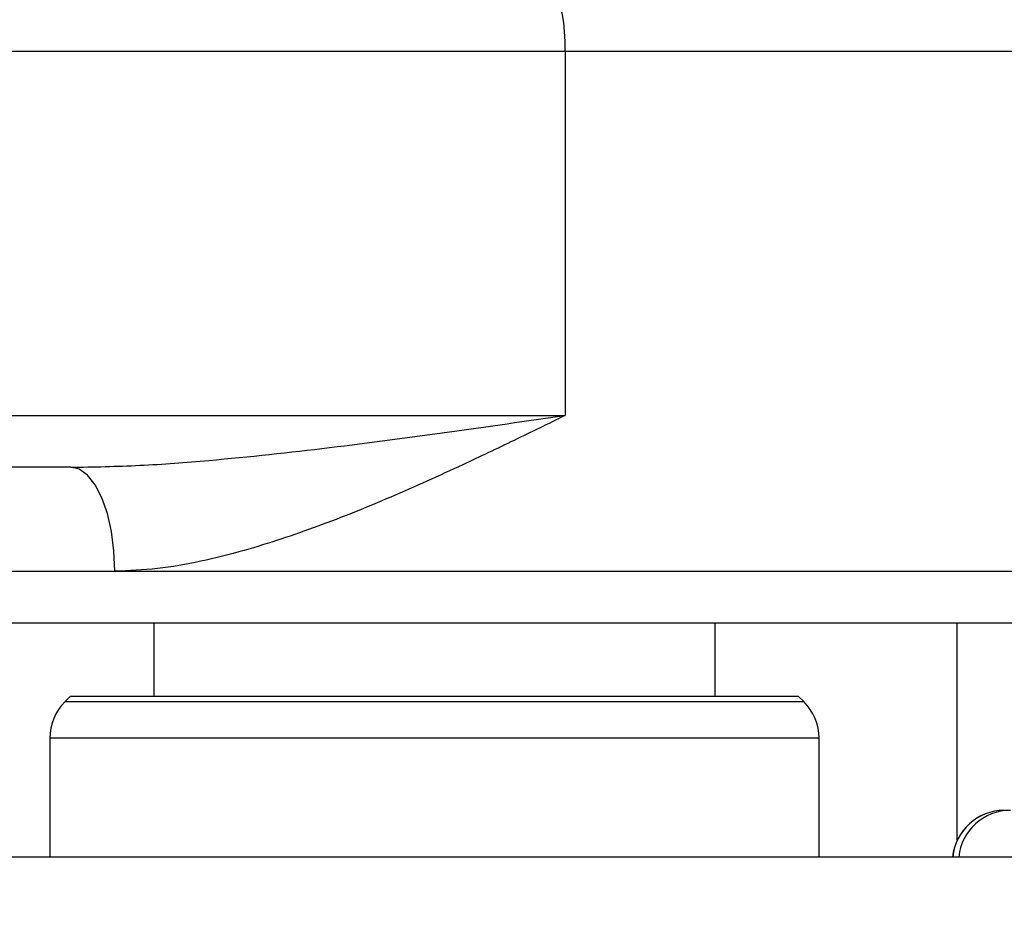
# Model space of a CAD drawing. Header units: millimetres. Extents: x -1 to 10933, y 0 to 7722.
# Tile 87 of 122: x 4209 to 4304, y 6197 to 6284. Entities that reach past the tile are written whole.
import ezdxf

# ---------------------------------------------------------------- set-up
doc = ezdxf.new("R2010")
doc.units = ezdxf.units.MM
doc.header["$LTSCALE"] = 13
doc.header["$PDSIZE"] = -1
doc.dimstyles.new('efort-st-1', dxfattribs={"dimtxt": 100, "dimasz": 100, "dimexe": 1.25, "dimexo": 0.625, "dimtad": 1, "dimdec": 0, "dimdsep": 46, "dimtxsty": 'Standard', "dimcen": 2.5, "dimclrd": 3, "dimclre": 3, "dimadec": 0, "dimazin": 0, "dimtfac": 1, "dimtmove": 0, "dimatfit": 3, "dimfxl": 1, "dimarcsym": 0})

# ---------------------------------------------------------------- blocks, each defined once
blk = doc.blocks.new('*D158')
at = {"color": 3, "lineweight": -2}
for p, q in [((3955.863, 6291.103), (4398.604, 5948.202)), ((4787.319, 5647.144), (4477.664, 5886.97))]:
    blk.add_line(p, q, dxfattribs=at)
at = {"color": 3}
blk.add_solid([(4487.87, 5900.147), (4467.459, 5873.793), (4398.604, 5948.202)], dxfattribs=at)
at = {"layer": 'Defpoints', "color": 0}
for p in [(3955.863, 6291.103), (4398.604, 5948.202)]:
    blk.add_point(p, dxfattribs=at)
at = {"color": 0, "insert": (4709.391, 5771.531), "char_height": 100, "attachment_point": 5, "rotation": 322.24235}
blk.add_mtext('R560', dxfattribs=at)

msp = doc.modelspace()

# ---------------------------------------------------------------- linework, layer by layer
at = {"color": 7, "linetype": 'Continuous', "lineweight": 25}
for p, q in [((4261.399, 6281.103), (4144.941, 6281.103)), ((4261.399, 6281.103), (4261.399, 6246.103)), ((4144.941, 6246.103), (4261.399, 6246.103)), ((4213.817, 6241.103), (4144.073, 6241.103)), ((4188.608, 6231.103), (4218.059, 6231.103)), ((4316.31, 6226.103), (4181.31, 6226.103)), ((4221.81, 6226.103), (4221.81, 6219.103)), ((4275.81, 6219.103), (4275.81, 6226.103)), ((4213.81, 6219.103), (4213.274, 6218.568)), ((4213.81, 6219.103), (4283.81, 6219.103)), ((4284.345, 6218.568), (4283.81, 6219.103)), ((4211.81, 6215.032), (4211.81, 6203.603)), ((4285.81, 6203.603), (4285.81, 6215.032)), ((4362.977, 6203.603), (4067.792, 6203.603))]:
    msp.add_line(p, q, dxfattribs=at)
at = {"color": 8, "linetype": 'Continuous', "lineweight": 25}
for p, q in [((4321.31, 6281.103), (4261.399, 6281.103)), ((4218.059, 6231.103), (4321.31, 6231.103)), ((4299.099, 6205.223), (4299.099, 6226.103)), ((4213.274, 6218.568), (4284.345, 6218.568)), ((4285.81, 6215.032), (4211.81, 6215.032))]:
    msp.add_line(p, q, dxfattribs=at)
at = {"color": 7, "linetype": 'Continuous', "lineweight": 25, "flags": 128}
for points in [[(4261.399, 6281.103), (4261.382, 6282.079), (4261.333, 6283.016), (4261.253, 6283.881), (4261.145, 6284.639), (4261.013, 6285.26), (4260.863, 6285.722), (4260.7, 6286.007), (4260.531, 6286.103)], [(4218.059, 6231.103), (4217.977, 6233.054), (4217.736, 6234.93), (4217.344, 6236.659), (4216.816, 6238.174), (4216.174, 6239.418), (4215.44, 6240.342), (4214.645, 6240.911), (4213.817, 6241.103)]]:
    msp.add_lwpolyline(points, dxfattribs=at)
at = {"color": 0, "linetype": 'Continuous', "lineweight": 18}
msp.add_arc((3955.863, 6291.103), 560, 262.70005, 5.95557, dxfattribs=at)
at = {"color": 7, "linetype": 'Continuous', "lineweight": 25}
for centre, start, end in [((4216.81, 6215.032), 135, 180), ((4280.81, 6215.032), 0, 45), ((4303.627, 6203.103), 90, 174.26083)]:
    msp.add_arc(centre, 5, start, end, dxfattribs=at)
at = {"color": 8, "linetype": 'Continuous', "lineweight": 25}
for centre in [(4303.639, 6203.108), (4304.22, 6203.108)]:
    msp.add_arc(centre, 4.995, 90.04506, 174.31197, dxfattribs=at)
at = {"color": 7, "linetype": 'Continuous', "lineweight": 25}
for points, knots in [([(4213.817, 6241.103), (4216.032, 6241.146), (4220.47, 6241.232), (4228.784, 6241.877), (4238.743, 6242.961), (4250.153, 6244.485), (4257.687, 6245.567), (4261.38, 6246.1), (4261.399, 6246.103)], [0, 0, 0, 0, 0.138268, 0.277053, 0.519932, 0.763684, 0.998799, 1, 1, 1, 1]), ([(4261.399, 6246.103), (4261.383, 6246.095), (4259.752, 6245.291), (4256.485, 6243.691), (4250.913, 6241.04), (4244.623, 6238.192), (4237.601, 6235.352), (4231.473, 6233.313), (4226.324, 6232.017), (4222.15, 6231.264), (4219.42, 6231.157), (4218.059, 6231.103)], [0, 0, 0, 0, 0.001141, 0.116948, 0.232752, 0.39365, 0.554869, 0.715438, 0.810311, 0.905356, 1, 1, 1, 1])]:
    msp.add_open_spline(points, degree=3, knots=knots, dxfattribs=at)

# ---------------------------------------------------------------- dimensions: what is measured, and where the dimension line sits
at = {"color": 0}
dim = msp.add_radius_dim(center=(3955.863, 6291.103), mpoint=(4398.604, 5948.202), dimstyle='efort-st-1', dxfattribs=at)
dim.commit()
dim.dimension.update_dxf_attribs({"geometry": '*D158', "text_midpoint": (4678.392, 5731.507), "dimtype": 164})

doc.saveas('drawing.dxf')
